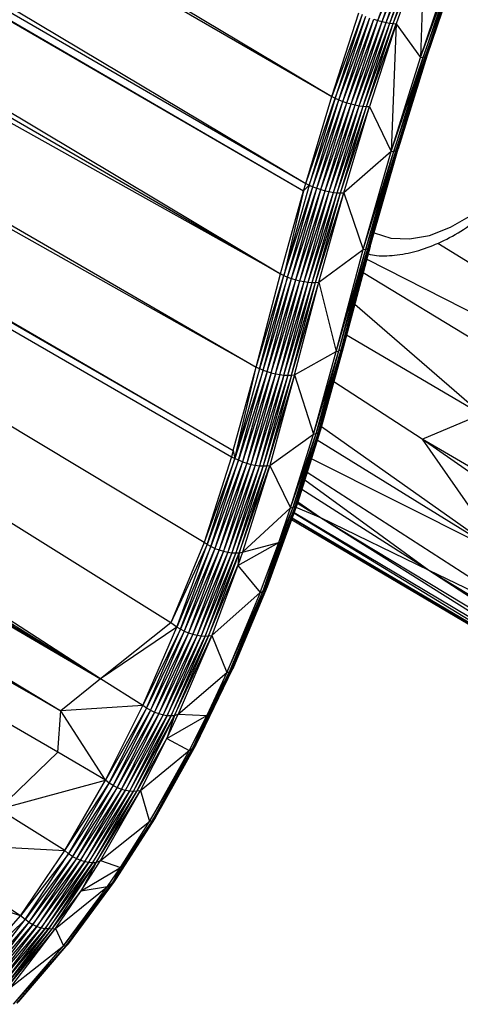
# Paper-space layout '_Isométrica' of a CAD drawing. Header units: millimetres. Extents: x -47 to 531, y -193 to 1630.
# Tile 6 of 13: x 387 to 419, y -167 to -97. Entities that reach past the tile are written whole.
import ezdxf

# ---------------------------------------------------------------- set-up
doc = ezdxf.new("R2010")
doc.units = ezdxf.units.MM

psp = doc.layouts.new('_Isométrica')

# ---------------------------------------------------------------- linework, layer by layer
at = {"color": 7, "linetype": 'Continuous', "lineweight": 25}
for p, q in [((25.784, 127.116), (409.337, -102.112)), ((24.616, 120.67), (409.337, -102.112)), ((24.616, 120.67), (407.468, -108.357)), ((24.9, 113.241), (407.468, -108.357)), ((24.9, 113.241), (407.315, -108.885)), ((24.951, 112.521), (405.658, -114.829)), ((24.951, 112.521), (407.315, -108.885)), ((22.202, 107.291), (405.658, -114.829)), ((405.658, -114.829), (26.556, 97.103)), ((26.556, 97.103), (403.906, -121.521)), ((23.031, 85.946), (392.726, -143.888)), ((38.478, 83.824), (403.906, -121.521)), ((38.478, 83.824), (402.271, -127.505)), ((29.874, 74.565), (392.726, -143.888)), ((47.814, 52.727), (389.898, -146.167)), ((397.786, -139.873), (95.105, 49.274)), ((392.726, -143.888), (95.105, 49.274)), ((400.167, -134.104), (95.105, 49.274)), ((95.105, 49.274), (402.14, -127.947)), ((95.105, 49.274), (402.271, -127.505)), ((93.358, 31.649), (392.726, -143.888)), ((93.358, 31.649), (389.898, -146.167)), ((389.898, -146.167), (146.339, -8.846)), ((389.684, -149.147), (146.339, -8.846)), ((412.651, -96.651), (414.656, -90.901)), ((412.651, -96.651), (414.949, -90.991)), ((412.947, -96.731), (414.949, -90.991)), ((412.947, -96.731), (415.231, -91.067)), ((413.233, -96.797), (415.231, -91.067)), ((413.233, -96.797), (415.496, -91.127)), ((413.502, -96.845), (415.496, -91.127)), ((413.502, -96.845), (415.737, -91.17)), ((413.747, -96.876), (415.737, -91.17)), ((413.747, -96.876), (415.949, -91.194)), ((415.949, -91.194), (413.963, -96.888)), ((415.949, -91.194), (415.708, -99.309)), ((415.708, -99.309), (417.895, -92.86)), ((415.708, -99.309), (418.072, -92.861)), ((415.89, -99.297), (418.21, -92.843)), ((418.072, -92.861), (415.89, -99.297)), ((416.033, -99.267), (418.306, -92.807)), ((418.21, -92.843), (416.033, -99.267)), ((416.132, -99.218), (418.356, -92.753)), ((418.306, -92.807), (416.132, -99.218)), ((418.356, -92.753), (416.186, -99.153)), ((409.337, -102.112), (411.274, -96.098)), ((411.512, -96.22), (409.337, -102.112)), ((411.512, -96.22), (409.576, -102.232)), ((409.576, -102.232), (411.776, -96.339)), ((409.84, -102.347), (411.776, -96.339)), ((409.84, -102.347), (412.058, -96.452)), ((410.124, -102.456), (412.058, -96.452)), ((410.124, -102.456), (412.352, -96.557)), ((410.42, -102.555), (412.352, -96.557)), ((410.42, -102.555), (412.651, -96.651)), ((410.72, -102.642), (412.651, -96.651)), ((410.72, -102.642), (412.947, -96.731)), ((411.019, -102.715), (412.947, -96.731)), ((412.352, -96.557), (412.651, -96.651)), ((412.651, -96.651), (412.947, -96.731)), ((412.947, -96.731), (413.233, -96.797)), ((411.019, -102.715), (413.233, -96.797)), ((411.308, -102.771), (413.233, -96.797)), ((411.308, -102.771), (413.502, -96.845)), ((411.58, -102.81), (413.502, -96.845)), ((411.58, -102.81), (413.747, -96.876)), ((411.829, -102.83), (413.747, -96.876)), ((411.829, -102.83), (413.963, -96.888)), ((413.963, -96.888), (412.048, -102.832)), ((413.233, -96.797), (413.502, -96.845)), ((413.502, -96.845), (413.747, -96.876)), ((413.963, -96.888), (413.611, -106.056)), ((413.747, -96.876), (413.963, -96.888)), ((413.963, -96.888), (415.708, -99.309)), ((413.611, -106.056), (415.89, -99.297)), ((413.611, -106.056), (415.708, -99.309)), ((413.797, -106.034), (416.033, -99.267)), ((415.89, -99.297), (413.797, -106.034)), ((413.942, -105.993), (416.132, -99.218)), ((416.033, -99.267), (413.942, -105.993)), ((414.045, -105.935), (416.186, -99.153)), ((416.132, -99.218), (414.045, -105.935)), ((416.186, -99.153), (414.102, -105.86)), ((415.708, -99.309), (415.89, -99.297)), ((415.89, -99.297), (416.033, -99.267)), ((416.033, -99.267), (416.132, -99.218)), ((416.132, -99.218), (416.186, -99.153)), ((407.468, -108.357), (409.337, -102.112)), ((407.468, -108.357), (409.576, -102.232)), ((409.576, -102.232), (407.706, -108.476)), ((407.706, -108.476), (409.84, -102.347)), ((407.971, -108.589), (409.84, -102.347)), ((409.337, -102.112), (409.576, -102.232)), ((409.576, -102.232), (409.84, -102.347)), ((409.84, -102.347), (410.124, -102.456)), ((407.971, -108.589), (410.124, -102.456)), ((408.256, -108.694), (410.124, -102.456)), ((408.256, -108.694), (410.42, -102.555)), ((408.554, -108.788), (410.42, -102.555)), ((408.554, -108.788), (410.72, -102.642)), ((408.856, -108.868), (410.72, -102.642)), ((408.856, -108.868), (411.019, -102.715)), ((409.157, -108.934), (411.019, -102.715)), ((409.157, -108.934), (411.308, -102.771)), ((409.449, -108.982), (411.308, -102.771)), ((409.449, -108.982), (411.58, -102.81)), ((409.723, -109.013), (411.58, -102.81)), ((409.723, -109.013), (411.829, -102.83)), ((409.974, -109.024), (411.829, -102.83)), ((409.974, -109.024), (412.048, -102.832)), ((410.124, -102.456), (410.42, -102.555)), ((410.196, -109.017), (412.048, -102.832)), ((410.42, -102.555), (410.72, -102.642)), ((410.72, -102.642), (411.019, -102.715)), ((411.019, -102.715), (411.308, -102.771)), ((411.308, -102.771), (411.58, -102.81)), ((411.58, -102.81), (411.829, -102.83)), ((411.829, -102.83), (412.048, -102.832)), ((412.048, -102.832), (413.611, -106.056)), ((411.93, -113.007), (414.045, -105.935)), ((412.035, -112.941), (414.102, -105.86)), ((412.035, -112.941), (414.045, -105.935)), ((412.094, -112.859), (414.102, -105.86)), ((413.942, -105.993), (414.045, -105.935)), ((414.045, -105.935), (414.102, -105.86)), ((413.611, -106.056), (410.196, -109.017)), ((411.593, -113.089), (413.797, -106.034)), ((411.593, -113.089), (413.611, -106.056)), ((411.781, -113.057), (413.942, -105.993)), ((411.781, -113.057), (413.797, -106.034)), ((411.93, -113.007), (413.942, -105.993)), ((413.611, -106.056), (413.797, -106.034)), ((413.797, -106.034), (413.942, -105.993)), ((407.706, -108.476), (405.898, -114.947)), ((405.898, -114.947), (407.971, -108.589)), ((406.163, -115.057), (407.971, -108.589)), ((406.163, -115.057), (408.256, -108.694)), ((406.449, -115.159), (408.256, -108.694)), ((407.315, -108.885), (407.468, -108.357)), ((407.315, -108.885), (407.706, -108.476)), ((407.468, -108.357), (407.706, -108.476)), ((407.706, -108.476), (407.971, -108.589)), ((407.971, -108.589), (408.256, -108.694)), ((408.256, -108.694), (408.554, -108.788)), ((405.658, -114.829), (407.315, -108.885)), ((407.315, -108.885), (405.898, -114.947)), ((406.449, -115.159), (408.554, -108.788)), ((406.748, -115.248), (408.554, -108.788)), ((406.748, -115.248), (408.856, -108.868)), ((407.052, -115.323), (408.856, -108.868)), ((407.052, -115.323), (409.157, -108.934)), ((407.354, -115.382), (409.157, -108.934)), ((407.354, -115.382), (409.449, -108.982)), ((407.648, -115.423), (409.449, -108.982)), ((407.648, -115.423), (409.723, -109.013)), ((407.924, -115.447), (409.723, -109.013)), ((407.924, -115.447), (409.974, -109.024)), ((408.178, -115.45), (410.196, -109.017)), ((408.178, -115.45), (409.974, -109.024)), ((408.401, -115.435), (410.196, -109.017)), ((408.554, -108.788), (408.856, -108.868)), ((408.856, -108.868), (409.157, -108.934)), ((409.157, -108.934), (409.449, -108.982)), ((409.449, -108.982), (409.723, -109.013)), ((409.723, -109.013), (409.974, -109.024)), ((409.974, -109.024), (410.196, -109.017)), ((410.196, -109.017), (411.593, -113.089)), ((409.838, -120.352), (411.93, -113.007)), ((412.035, -112.941), (409.988, -120.295)), ((411.93, -113.007), (409.988, -120.295)), ((412.094, -112.859), (410.095, -120.221)), ((412.035, -112.941), (410.095, -120.221)), ((412.094, -112.859), (410.156, -120.133)), ((411.781, -113.057), (411.93, -113.007)), ((411.93, -113.007), (412.035, -112.941)), ((412.035, -112.941), (412.094, -112.859)), ((416.956, -112.621), (450.92, -133.587)), ((408.401, -115.435), (411.593, -113.089)), ((409.648, -120.392), (411.781, -113.057)), ((409.648, -120.392), (411.593, -113.089)), ((409.838, -120.352), (411.781, -113.057)), ((411.593, -113.089), (411.781, -113.057)), ((411.848, -113.782), (450.92, -133.587)), ((403.906, -121.521), (405.658, -114.829)), ((403.906, -121.521), (405.898, -114.947)), ((404.145, -121.637), (405.898, -114.947)), ((406.163, -115.057), (404.145, -121.637)), ((404.411, -121.746), (406.163, -115.057)), ((405.658, -114.829), (405.898, -114.947)), ((405.898, -114.947), (406.163, -115.057)), ((406.163, -115.057), (406.449, -115.159)), ((451.185, -138.813), (411.591, -114.745)), ((404.411, -121.746), (406.449, -115.159)), ((404.698, -121.843), (406.449, -115.159)), ((404.698, -121.843), (406.748, -115.248)), ((404.997, -121.928), (406.748, -115.248)), ((404.997, -121.928), (407.052, -115.323)), ((405.303, -121.998), (407.052, -115.323)), ((405.303, -121.998), (407.354, -115.382)), ((405.607, -122.052), (407.354, -115.382)), ((405.607, -122.052), (407.648, -115.423)), ((405.902, -122.087), (407.648, -115.423)), ((405.902, -122.087), (407.924, -115.447)), ((406.18, -122.103), (407.924, -115.447)), ((406.18, -122.103), (408.178, -115.45)), ((406.435, -122.101), (408.401, -115.435)), ((406.435, -122.101), (408.178, -115.45)), ((406.449, -115.159), (406.748, -115.248)), ((406.661, -122.078), (408.401, -115.435)), ((406.748, -115.248), (407.052, -115.323)), ((407.052, -115.323), (407.354, -115.382)), ((407.354, -115.382), (407.648, -115.423)), ((407.648, -115.423), (407.924, -115.447)), ((407.924, -115.447), (408.178, -115.45)), ((408.178, -115.45), (408.401, -115.435)), ((408.401, -115.435), (409.648, -120.392)), ((420.083, -124.898), (410.986, -117.017)), ((410.405, -119.195), (420.083, -124.898)), ((406.661, -122.078), (409.648, -120.392)), ((408.035, -126.327), (409.838, -120.352)), ((408.035, -126.327), (409.648, -120.392)), ((409.988, -120.295), (408.22, -126.278)), ((408.22, -126.278), (409.838, -120.352)), ((410.095, -120.221), (408.367, -126.21)), ((409.988, -120.295), (408.367, -126.21)), ((410.156, -120.133), (408.471, -126.125)), ((410.095, -120.221), (408.471, -126.125)), ((410.156, -120.133), (408.531, -126.023)), ((409.648, -120.392), (409.838, -120.352)), ((409.988, -120.295), (409.838, -120.352)), ((410.095, -120.221), (409.988, -120.295)), ((410.156, -120.133), (410.095, -120.221)), ((402.271, -127.505), (403.906, -121.521)), ((402.378, -128.082), (403.906, -121.521)), ((404.145, -121.637), (402.378, -128.082)), ((404.411, -121.746), (402.378, -128.082)), ((402.644, -128.207), (404.411, -121.746)), ((404.698, -121.843), (402.644, -128.207)), ((404.698, -121.843), (402.931, -128.32)), ((404.997, -121.928), (402.931, -128.32)), ((404.997, -121.928), (403.232, -128.418)), ((405.303, -121.998), (403.232, -128.418)), ((405.303, -121.998), (403.539, -128.497)), ((405.607, -122.052), (403.539, -128.497)), ((405.607, -122.052), (403.844, -128.557)), ((405.902, -122.087), (403.844, -128.557)), ((404.145, -121.637), (403.906, -121.521)), ((405.902, -122.087), (404.141, -128.595)), ((406.18, -122.103), (404.141, -128.595)), ((404.411, -121.746), (404.145, -121.637)), ((404.411, -121.746), (404.698, -121.843)), ((406.435, -122.101), (404.42, -128.611)), ((406.18, -122.103), (404.42, -128.611)), ((406.661, -122.078), (404.676, -128.604)), ((406.435, -122.101), (404.676, -128.604)), ((404.698, -121.843), (404.997, -121.928)), ((406.661, -122.078), (404.901, -128.574)), ((404.997, -121.928), (405.303, -121.998)), ((405.303, -121.998), (405.607, -122.052)), ((405.607, -122.052), (405.902, -122.087)), ((405.902, -122.087), (406.18, -122.103)), ((406.18, -122.103), (406.435, -122.101)), ((406.435, -122.101), (406.661, -122.078)), ((406.661, -122.078), (408.035, -126.327)), ((415.823, -126.698), (409.481, -122.577)), ((415.823, -126.698), (420.083, -124.898)), ((404.901, -128.574), (408.035, -126.327)), ((406.385, -131.62), (408.22, -126.278)), ((406.385, -131.62), (408.035, -126.327)), ((408.367, -126.21), (406.567, -131.566)), ((406.567, -131.566), (408.22, -126.278)), ((408.471, -126.125), (406.71, -131.491)), ((408.367, -126.21), (406.71, -131.491)), ((408.531, -126.023), (406.813, -131.395)), ((408.471, -126.125), (406.813, -131.395)), ((408.531, -126.023), (406.872, -131.283)), ((408.035, -126.327), (408.22, -126.278)), ((408.22, -126.278), (408.367, -126.21)), ((408.367, -126.21), (408.471, -126.125)), ((408.471, -126.125), (408.531, -126.023)), ((408.6, -125.772), (421.601, -134.985)), ((421.601, -134.985), (408.299, -126.76)), ((447.303, -145.072), (415.823, -126.698)), ((441.67, -144.743), (415.823, -126.698)), ((415.823, -126.698), (421.601, -134.985)), ((402.271, -127.505), (402.14, -127.947)), ((402.271, -127.505), (402.378, -128.082)), ((402.14, -127.947), (400.167, -134.104)), ((402.378, -128.082), (400.167, -134.104)), ((400.403, -134.257), (402.378, -128.082)), ((402.644, -128.207), (400.403, -134.257)), ((400.667, -134.4), (402.644, -128.207)), ((402.931, -128.32), (400.667, -134.4)), ((402.931, -128.32), (400.953, -134.528)), ((403.232, -128.418), (400.953, -134.528)), ((403.232, -128.418), (401.254, -134.638)), ((403.539, -128.497), (401.254, -134.638)), ((403.539, -128.497), (401.561, -134.727)), ((402.14, -127.947), (402.378, -128.082)), ((402.644, -128.207), (402.378, -128.082)), ((402.931, -128.32), (402.644, -128.207)), ((402.931, -128.32), (403.232, -128.418)), ((403.232, -128.418), (403.539, -128.497)), ((403.539, -128.497), (403.844, -128.557)), ((421.601, -134.985), (407.878, -128.094)), ((403.844, -128.557), (401.561, -134.727)), ((403.844, -128.557), (401.868, -134.793)), ((404.141, -128.595), (401.868, -134.793)), ((404.141, -128.595), (402.165, -134.834)), ((404.42, -128.611), (402.165, -134.834)), ((404.676, -128.604), (402.445, -134.85)), ((404.42, -128.611), (402.445, -134.85)), ((402.701, -134.839), (404.901, -128.574)), ((404.676, -128.604), (402.701, -134.839)), ((404.901, -128.574), (402.926, -134.802)), ((403.844, -128.557), (404.141, -128.595)), ((404.141, -128.595), (404.42, -128.611)), ((404.42, -128.611), (404.676, -128.604)), ((404.676, -128.604), (404.901, -128.574)), ((404.901, -128.574), (406.385, -131.62)), ((407.572, -129.062), (424.908, -140.245)), ((407.404, -129.595), (416.302, -136.079)), ((407.19, -130.273), (416.302, -136.079)), ((406.872, -131.283), (404.636, -137.419)), ((406.872, -131.283), (404.695, -137.294)), ((406.872, -131.283), (406.813, -131.395)), ((406.875, -131.273), (408.532, -132.305)), ((406.9, -131.194), (408.532, -132.305)), ((402.926, -134.802), (406.385, -131.62)), ((406.71, -131.491), (404.396, -137.607)), ((404.396, -137.607), (406.567, -131.566)), ((406.813, -131.395), (404.534, -137.526)), ((406.71, -131.491), (404.534, -137.526)), ((406.813, -131.395), (404.636, -137.419)), ((405.536, -134.095), (406.567, -131.566)), ((405.536, -134.095), (406.385, -131.62)), ((406.385, -131.62), (406.567, -131.566)), ((406.567, -131.566), (406.71, -131.491)), ((406.62, -131.978), (429.239, -145.777)), ((406.63, -131.951), (431.205, -146.593)), ((406.71, -131.491), (406.813, -131.395)), ((406.765, -131.577), (408.532, -132.305)), ((406.445, -132.461), (428.325, -145.36)), ((406.485, -132.351), (428.325, -145.36)), ((406.491, -132.335), (429.239, -145.777)), ((408.532, -132.305), (434.678, -148.091)), ((408.532, -132.305), (416.302, -136.079)), ((408.532, -132.305), (431.205, -146.593)), ((400.167, -134.104), (397.786, -139.873)), ((400.403, -134.257), (400.167, -134.104)), ((402.596, -135.753), (405.536, -134.095)), ((402.926, -134.802), (405.536, -134.095)), ((404.204, -137.685), (405.536, -134.095)), ((405.536, -134.095), (404.396, -137.607)), ((400.403, -134.257), (397.786, -139.873)), ((398.207, -140.164), (400.403, -134.257)), ((400.667, -134.4), (398.207, -140.164)), ((398.469, -140.323), (400.667, -134.4)), ((400.953, -134.528), (398.469, -140.323)), ((400.953, -134.528), (398.754, -140.466)), ((401.254, -134.638), (398.754, -140.466)), ((401.254, -134.638), (399.053, -140.588)), ((401.561, -134.727), (399.053, -140.588)), ((401.561, -134.727), (399.36, -140.687)), ((401.868, -134.793), (399.36, -140.687)), ((401.868, -134.793), (399.666, -140.759)), ((402.165, -134.834), (399.666, -140.759)), ((402.165, -134.834), (399.963, -140.803)), ((402.445, -134.85), (399.963, -140.803)), ((400.243, -140.819), (402.701, -134.839)), ((402.445, -134.85), (400.243, -140.819)), ((400.667, -134.4), (400.403, -134.257)), ((402.701, -134.839), (400.499, -140.804)), ((400.953, -134.528), (400.667, -134.4)), ((400.953, -134.528), (401.254, -134.638)), ((401.254, -134.638), (401.561, -134.727)), ((401.561, -134.727), (401.868, -134.793)), ((401.868, -134.793), (402.165, -134.834)), ((402.165, -134.834), (402.445, -134.85)), ((402.445, -134.85), (402.701, -134.839)), ((402.926, -134.802), (402.596, -135.753)), ((402.701, -134.839), (402.596, -135.753)), ((402.701, -134.839), (402.926, -134.802)), ((400.499, -140.804), (402.596, -135.753)), ((402.596, -135.753), (400.725, -140.764)), ((402.596, -135.753), (404.204, -137.685)), ((416.302, -136.079), (438.472, -149.54)), ((416.302, -136.079), (424.908, -140.245)), ((416.302, -136.079), (434.678, -148.091)), ((400.725, -140.764), (404.204, -137.685)), ((401.809, -143.426), (404.396, -137.607)), ((404.204, -137.685), (401.809, -143.426)), ((404.534, -137.526), (401.99, -143.378)), ((401.99, -143.378), (404.396, -137.607)), ((404.636, -137.419), (402.123, -143.294)), ((404.534, -137.526), (402.123, -143.294)), ((404.695, -137.294), (402.223, -143.176)), ((404.636, -137.419), (402.223, -143.176)), ((404.695, -137.294), (402.283, -143.039)), ((404.204, -137.685), (404.396, -137.607)), ((404.396, -137.607), (404.534, -137.526)), ((404.636, -137.419), (404.534, -137.526)), ((404.695, -137.294), (404.636, -137.419)), ((397.786, -139.873), (392.726, -143.888)), ((398.207, -140.164), (392.726, -143.888)), ((395.779, -145.793), (398.207, -140.164)), ((398.469, -140.323), (395.779, -145.793)), ((396.039, -145.975), (398.469, -140.323)), ((398.754, -140.466), (396.039, -145.975)), ((398.754, -140.466), (396.321, -146.132)), ((398.207, -140.164), (397.786, -139.873)), ((398.469, -140.323), (398.207, -140.164)), ((398.754, -140.466), (398.469, -140.323)), ((398.754, -140.466), (399.053, -140.588)), ((399.053, -140.588), (396.321, -146.132)), ((399.053, -140.588), (396.619, -146.267)), ((399.36, -140.687), (396.619, -146.267)), ((399.36, -140.687), (396.923, -146.375)), ((399.666, -140.759), (396.923, -146.375)), ((399.666, -140.759), (397.228, -146.453)), ((399.963, -140.803), (397.228, -146.453)), ((399.963, -140.803), (397.524, -146.501)), ((397.524, -146.501), (400.243, -140.819)), ((397.804, -146.515), (400.499, -140.804)), ((400.243, -140.819), (397.804, -146.515)), ((398.059, -146.501), (400.725, -140.764)), ((400.499, -140.804), (398.059, -146.501)), ((400.725, -140.764), (398.308, -146.426)), ((399.053, -140.588), (399.36, -140.687)), ((399.36, -140.687), (399.666, -140.759)), ((399.666, -140.759), (399.963, -140.803)), ((399.963, -140.803), (400.243, -140.819)), ((400.243, -140.819), (400.499, -140.804)), ((400.499, -140.804), (400.725, -140.764)), ((400.725, -140.764), (401.809, -143.426)), ((402.123, -143.294), (399.336, -148.877)), ((399.336, -148.877), (401.99, -143.378)), ((402.223, -143.176), (399.464, -148.79)), ((402.123, -143.294), (399.464, -148.79)), ((402.223, -143.176), (399.564, -148.663)), ((400.37, -146.508), (401.99, -143.378)), ((401.809, -143.426), (401.99, -143.378)), ((402.123, -143.294), (401.99, -143.378)), ((402.223, -143.176), (402.123, -143.294)), ((402.283, -143.039), (402.223, -143.176)), ((392.726, -143.888), (389.898, -146.167)), ((395.779, -145.793), (392.726, -143.888)), ((398.308, -146.426), (401.809, -143.426)), ((401.809, -143.426), (400.37, -146.508)), ((389.684, -149.147), (389.898, -146.167)), ((395.779, -145.793), (389.898, -146.167)), ((393.099, -151.147), (389.898, -146.167)), ((393.099, -151.147), (395.779, -145.793)), ((396.039, -145.975), (393.099, -151.147)), ((393.365, -151.357), (396.039, -145.975)), ((396.321, -146.132), (393.365, -151.357)), ((396.321, -146.132), (393.642, -151.527)), ((396.039, -145.975), (395.779, -145.793)), ((396.321, -146.132), (396.039, -145.975)), ((396.321, -146.132), (396.619, -146.267)), ((396.619, -146.267), (393.642, -151.527)), ((396.619, -146.267), (393.936, -151.673)), ((396.923, -146.375), (393.936, -151.673)), ((396.923, -146.375), (394.239, -151.79)), ((397.228, -146.453), (394.239, -151.79)), ((397.228, -146.453), (394.542, -151.875)), ((394.542, -151.875), (397.524, -146.501)), ((397.524, -146.501), (394.836, -151.925)), ((394.836, -151.925), (397.804, -146.515)), ((395.115, -151.939), (398.059, -146.501)), ((397.804, -146.515), (395.115, -151.939)), ((395.366, -151.927), (398.059, -146.501)), ((396.619, -146.267), (396.923, -146.375)), ((396.923, -146.375), (397.228, -146.453)), ((397.228, -146.453), (397.524, -146.501)), ((397.491, -148.159), (398.308, -146.426)), ((398.059, -146.501), (397.491, -148.159)), ((397.491, -148.159), (400.37, -146.508)), ((397.524, -146.501), (397.804, -146.515)), ((397.804, -146.515), (398.059, -146.501)), ((398.059, -146.501), (398.308, -146.426)), ((398.308, -146.426), (400.37, -146.508)), ((400.37, -146.508), (399.091, -149.029)), ((400.37, -146.508), (399.336, -148.877)), ((395.366, -151.927), (397.491, -148.159)), ((395.597, -151.899), (397.491, -148.159)), ((397.491, -148.159), (399.091, -149.029)), ((395.597, -151.899), (399.091, -149.029)), ((396.247, -154.12), (399.336, -148.877)), ((399.091, -149.029), (396.247, -154.12)), ((399.464, -148.79), (396.43, -154.088)), ((399.336, -148.877), (396.43, -154.088)), ((396.556, -153.993), (399.564, -148.663)), ((399.464, -148.79), (396.556, -153.993)), ((399.564, -148.663), (396.657, -153.855)), ((399.091, -149.029), (399.336, -148.877)), ((399.464, -148.79), (399.336, -148.877)), ((399.564, -148.663), (399.464, -148.79)), ((385.428, -153.22), (389.684, -149.147)), ((393.099, -151.147), (389.684, -149.147)), ((385.428, -153.22), (393.099, -151.147)), ((390.168, -156.205), (393.099, -151.147)), ((393.365, -151.357), (393.099, -151.147)), ((390.168, -156.205), (393.365, -151.357)), ((390.45, -156.432), (393.365, -151.357)), ((393.642, -151.527), (390.45, -156.432)), ((393.642, -151.527), (390.722, -156.616)), ((393.936, -151.673), (390.722, -156.616)), ((393.936, -151.673), (391.012, -156.772)), ((394.239, -151.79), (391.012, -156.772)), ((394.239, -151.79), (391.311, -156.898)), ((393.642, -151.527), (393.365, -151.357)), ((393.642, -151.527), (393.936, -151.673)), ((393.936, -151.673), (394.239, -151.79)), ((394.239, -151.79), (394.542, -151.875)), ((391.311, -156.898), (394.542, -151.875)), ((394.542, -151.875), (391.611, -156.988)), ((391.611, -156.988), (394.836, -151.925)), ((394.836, -151.925), (391.904, -157.041)), ((391.904, -157.041), (395.115, -151.939)), ((392.181, -157.055), (395.366, -151.927)), ((395.115, -151.939), (392.181, -157.055)), ((392.427, -157.048), (395.597, -151.899)), ((392.427, -157.048), (395.366, -151.927)), ((392.743, -156.911), (395.597, -151.899)), ((394.542, -151.875), (394.836, -151.925)), ((394.836, -151.925), (395.115, -151.939)), ((395.115, -151.939), (395.366, -151.927)), ((395.366, -151.927), (395.597, -151.899)), ((395.597, -151.899), (396.247, -154.12)), ((390.168, -156.205), (385.428, -153.22)), ((393.711, -158.421), (396.657, -153.855)), ((396.657, -153.855), (393.812, -158.277)), ((396.556, -153.993), (396.657, -153.855)), ((392.743, -156.911), (396.247, -154.12)), ((393.588, -158.522), (396.556, -153.993)), ((396.43, -154.088), (393.588, -158.522)), ((396.556, -153.993), (393.711, -158.421)), ((396.43, -154.088), (394.177, -157.413)), ((394.177, -157.413), (396.247, -154.12)), ((396.43, -154.088), (396.247, -154.12)), ((396.556, -153.993), (396.43, -154.088)), ((387.005, -160.872), (367.801, -154.808)), ((378.721, -155.548), (390.168, -156.205)), ((387.005, -160.872), (378.721, -155.548)), ((387.005, -160.872), (390.168, -156.205)), ((390.45, -156.432), (387.005, -160.872)), ((387.325, -161.141), (390.45, -156.432)), ((390.722, -156.616), (387.325, -161.141)), ((390.722, -156.616), (387.592, -161.338)), ((391.012, -156.772), (387.592, -161.338)), ((391.012, -156.772), (387.876, -161.504)), ((390.45, -156.432), (390.168, -156.205)), ((390.722, -156.616), (390.45, -156.432)), ((390.722, -156.616), (391.012, -156.772)), ((391.012, -156.772), (391.311, -156.898)), ((387.876, -161.504), (391.311, -156.898)), ((391.311, -156.898), (388.171, -161.638)), ((388.171, -161.638), (391.611, -156.988)), ((391.611, -156.988), (388.467, -161.733)), ((388.467, -161.733), (391.904, -157.041)), ((391.904, -157.041), (388.757, -161.789)), ((388.757, -161.789), (392.181, -157.055)), ((389.033, -161.803), (392.427, -157.048)), ((392.181, -157.055), (389.033, -161.803)), ((389.267, -161.806), (392.427, -157.048)), ((391.311, -156.898), (391.611, -156.988)), ((391.357, -159.086), (392.743, -156.911)), ((392.427, -157.048), (391.357, -159.086)), ((391.357, -159.086), (394.177, -157.413)), ((391.611, -156.988), (391.904, -157.041)), ((391.904, -157.041), (392.181, -157.055)), ((392.181, -157.055), (392.427, -157.048)), ((392.427, -157.048), (392.743, -156.911)), ((392.743, -156.911), (394.177, -157.413)), ((393.234, -158.787), (394.177, -157.413)), ((394.177, -157.413), (393.588, -158.522)), ((389.505, -161.787), (393.234, -158.787)), ((390.088, -163.045), (393.588, -158.522)), ((390.088, -163.045), (393.234, -158.787)), ((390.271, -163.018), (393.711, -158.421)), ((390.271, -163.018), (393.588, -158.522)), ((393.711, -158.421), (390.408, -162.893)), ((391.357, -159.086), (393.234, -158.787)), ((393.234, -158.787), (393.588, -158.522)), ((393.588, -158.522), (393.711, -158.421)), ((393.711, -158.421), (393.812, -158.277)), ((389.267, -161.806), (391.357, -159.086)), ((389.505, -161.787), (391.357, -159.086)), ((383.366, -165.017), (387.005, -160.872)), ((387.325, -161.141), (387.005, -160.872)), ((387.325, -161.141), (383.366, -165.017)), ((383.987, -165.49), (387.325, -161.141)), ((387.592, -161.338), (383.987, -165.49)), ((387.592, -161.338), (384.248, -165.699)), ((384.248, -165.699), (387.876, -161.504)), ((387.876, -161.504), (384.526, -165.875)), ((384.526, -165.875), (388.171, -161.638)), ((388.171, -161.638), (384.816, -166.015)), ((384.816, -166.015), (388.467, -161.733)), ((388.467, -161.733), (385.108, -166.116)), ((387.592, -161.338), (387.325, -161.141)), ((387.592, -161.338), (387.876, -161.504)), ((387.876, -161.504), (388.171, -161.638)), ((388.171, -161.638), (388.467, -161.733)), ((388.467, -161.733), (388.757, -161.789)), ((385.108, -166.116), (388.757, -161.789)), ((388.757, -161.789), (385.395, -166.173)), ((385.395, -166.173), (389.033, -161.803)), ((389.033, -161.803), (385.668, -166.187)), ((385.668, -166.187), (389.267, -161.806)), ((385.892, -166.199), (389.505, -161.787)), ((385.892, -166.199), (389.267, -161.806)), ((386.298, -166.001), (389.505, -161.787)), ((388.757, -161.789), (389.033, -161.803)), ((389.033, -161.803), (389.267, -161.806)), ((389.267, -161.806), (389.505, -161.787)), ((389.505, -161.787), (390.088, -163.045)), ((386.298, -166.001), (390.088, -163.045)), ((386.489, -167.231), (390.271, -163.018)), ((386.489, -167.231), (390.088, -163.045)), ((386.73, -167.16), (390.408, -162.893)), ((390.271, -163.018), (386.73, -167.16)), ((386.869, -167.029), (390.408, -162.893)), ((390.088, -163.045), (390.271, -163.018)), ((390.271, -163.018), (390.408, -162.893))]:
    psp.add_line(p, q, dxfattribs=at)
at = {"color": 7, "linetype": 'Continuous', "lineweight": 25, "flags": 128}
psp.add_lwpolyline([(412.376, -111.876), (412.381, -111.879), (413.579, -112.264), (414.915, -112.328), (416.351, -112.068), (417.848, -111.492), (419.366, -110.616), (420.864, -109.463), (422.3, -108.064), (423.635, -106.459), (424.833, -104.691), (425.861, -102.807), (426.692, -100.86), (427.302, -98.903), (427.674, -96.988), (427.8, -95.168)], dxfattribs=at)
at = {"color": 7, "linetype": 'Continuous', "lineweight": 25}
psp.add_open_spline([(411.949, -113.403), (412.15, -113.443), (412.825, -113.579), (414.053, -113.502), (415.604, -113.189), (417.201, -112.571), (418.808, -111.677), (420.387, -110.521), (421.898, -109.135), (423.308, -107.553), (424.592, -105.812), (425.724, -103.947), (426.682, -101.995), (427.45, -99.993), (428.002, -97.981), (428.329, -96.081), (428.367, -94.899), (428.385, -94.352)], degree=3, knots=[0, 0, 0, 0, 0.0275911, 0.0924291, 0.1593076, 0.2283655, 0.2989644, 0.3702317, 0.4414645, 0.5124875, 0.5833193, 0.6540532, 0.7248106, 0.7956912, 0.866822, 0.9383369, 1, 1, 1, 1], dxfattribs=at)

doc.saveas('drawing.dxf')
